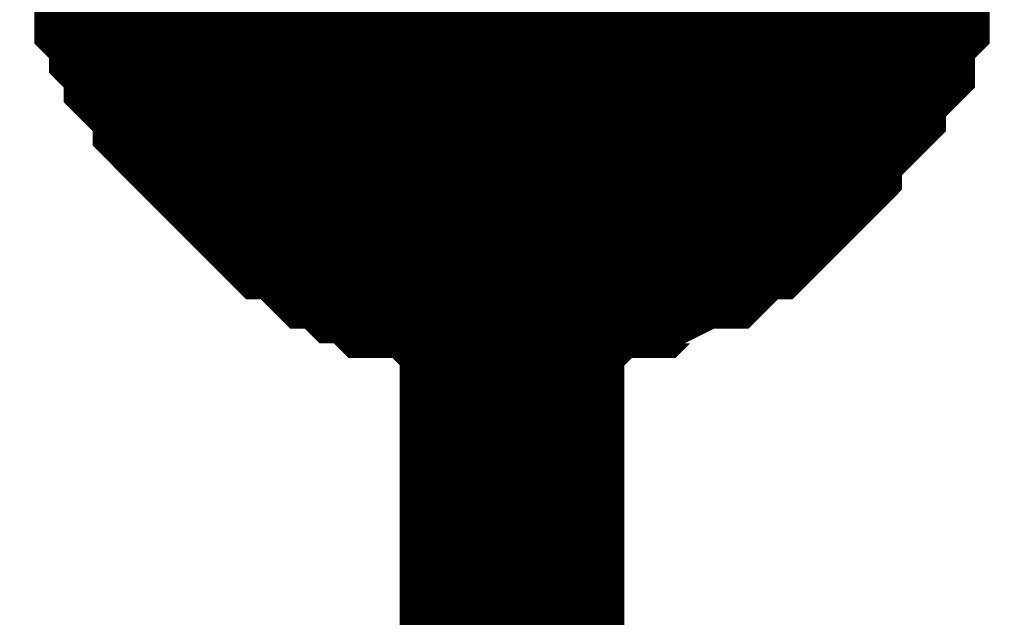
# Model space of a CAD drawing. Header units: inches. Extents: x 0 to 292, y 0 to 193.
# Tile 73 of 112: x 216.236 to 217.549, y 127.561 to 128.358. Entities that reach past the tile are written whole.
import ezdxf

# ---------------------------------------------------------------- set-up
doc = ezdxf.new("R2010")
doc.units = ezdxf.units.IN
doc.layers.add('Sheet', color=255, linetype='Continuous')

msp = doc.modelspace()

# ---------------------------------------------------------------- linework, layer by layer
at = {"layer": 'Sheet'}
msp.add_lwpolyline([(216.662, 128.558, 0.508, 0.508, 1), (217.17, 128.558, 0.508, 0.508, 1)], format="xyseb", close=True, dxfattribs=at)
for points in [[(216.8928, 128.5439, 0.2997, 0.2997, 0), (216.8928, 126.0101, 0.2997, 0.2997, 0)], [(216.8928, 128.0371, 0.2997, 0.2997, 0), (216.8733, 128.0371, 0.2997, 0.2997, 0), (216.8344, 128.0371, 0.2997, 0.2997, 0), (216.8149, 128.0371, 0.2997, 0.2997, 0), (216.7954, 128.0566, 0.2997, 0.2997, 0), (216.7759, 128.0566, 0.2997, 0.2997, 0), (216.737, 128.0566, 0.2997, 0.2997, 0), (216.7175, 128.0761, 0.2997, 0.2997, 0), (216.698, 128.0761, 0.2997, 0.2997, 0), (216.6785, 128.0956, 0.2997, 0.2997, 0), (216.659, 128.0956, 0.2997, 0.2997, 0), (216.6395, 128.1151, 0.2997, 0.2997, 0), (216.6201, 128.1346, 0.2997, 0.2997, 0), (216.6006, 128.1346, 0.2997, 0.2997, 0), (216.5811, 128.1541, 0.2997, 0.2997, 0), (216.5616, 128.1736, 0.2997, 0.2997, 0), (216.5421, 128.1931, 0.2997, 0.2997, 0), (216.5226, 128.2126, 0.2997, 0.2997, 0), (216.5031, 128.232, 0.2997, 0.2997, 0), (216.4837, 128.2515, 0.2997, 0.2997, 0), (216.4837, 128.271, 0.2997, 0.2997, 0), (216.4642, 128.2905, 0.2997, 0.2997, 0), (216.4447, 128.31, 0.2997, 0.2997, 0), (216.4447, 128.3295, 0.2997, 0.2997, 0), (216.4252, 128.349, 0.2997, 0.2997, 0), (216.4252, 128.3685, 0.2997, 0.2997, 0), (216.4057, 128.388, 0.2997, 0.2997, 0), (216.4057, 128.427, 0.2997, 0.2997, 0), (216.4057, 128.4464, 0.2997, 0.2997, 0), (216.3862, 128.4659, 0.2997, 0.2997, 0), (216.3862, 128.4854, 0.2997, 0.2997, 0), (216.3862, 128.5244, 0.2997, 0.2997, 0)], [(216.8928, 128.0371, 0.2997, 0.2997, 0), (216.8733, 128.0371, 0.2997, 0.2997, 0), (216.8344, 128.0371, 0.2997, 0.2997, 0), (216.8149, 128.0371, 0.2997, 0.2997, 0), (216.7954, 128.0566, 0.2997, 0.2997, 0), (216.7759, 128.0566, 0.2997, 0.2997, 0), (216.737, 128.0566, 0.2997, 0.2997, 0), (216.7175, 128.0761, 0.2997, 0.2997, 0), (216.698, 128.0761, 0.2997, 0.2997, 0), (216.6785, 128.0956, 0.2997, 0.2997, 0), (216.659, 128.0956, 0.2997, 0.2997, 0), (216.6395, 128.1151, 0.2997, 0.2997, 0), (216.6201, 128.1346, 0.2997, 0.2997, 0), (216.6006, 128.1346, 0.2997, 0.2997, 0), (216.5811, 128.1541, 0.2997, 0.2997, 0), (216.5616, 128.1736, 0.2997, 0.2997, 0), (216.5421, 128.1931, 0.2997, 0.2997, 0), (216.5226, 128.2126, 0.2997, 0.2997, 0), (216.5031, 128.232, 0.2997, 0.2997, 0), (216.4837, 128.2515, 0.2997, 0.2997, 0), (216.4837, 128.271, 0.2997, 0.2997, 0), (216.4642, 128.2905, 0.2997, 0.2997, 0), (216.4447, 128.31, 0.2997, 0.2997, 0), (216.4447, 128.3295, 0.2997, 0.2997, 0), (216.4252, 128.349, 0.2997, 0.2997, 0), (216.4252, 128.3685, 0.2997, 0.2997, 0), (216.4057, 128.388, 0.2997, 0.2997, 0), (216.4057, 128.427, 0.2997, 0.2997, 0), (216.4057, 128.4464, 0.2997, 0.2997, 0), (216.3862, 128.4659, 0.2997, 0.2997, 0), (216.3862, 128.4854, 0.2997, 0.2997, 0), (216.3862, 128.5244, 0.2997, 0.2997, 0)], [(216.8928, 128.0371, 0.2997, 0.2997, 0), (216.8733, 128.0371, 0.2997, 0.2997, 0), (216.8344, 128.0371, 0.2997, 0.2997, 0), (216.8149, 128.0371, 0.2997, 0.2997, 0), (216.7954, 128.0566, 0.2997, 0.2997, 0), (216.7759, 128.0566, 0.2997, 0.2997, 0), (216.737, 128.0566, 0.2997, 0.2997, 0), (216.7175, 128.0761, 0.2997, 0.2997, 0), (216.698, 128.0761, 0.2997, 0.2997, 0), (216.6785, 128.0956, 0.2997, 0.2997, 0), (216.659, 128.0956, 0.2997, 0.2997, 0), (216.6395, 128.1151, 0.2997, 0.2997, 0), (216.6201, 128.1346, 0.2997, 0.2997, 0), (216.6006, 128.1346, 0.2997, 0.2997, 0), (216.5811, 128.1541, 0.2997, 0.2997, 0), (216.5616, 128.1736, 0.2997, 0.2997, 0), (216.5421, 128.1931, 0.2997, 0.2997, 0), (216.5226, 128.2126, 0.2997, 0.2997, 0), (216.5031, 128.232, 0.2997, 0.2997, 0), (216.4837, 128.2515, 0.2997, 0.2997, 0), (216.4837, 128.271, 0.2997, 0.2997, 0), (216.4642, 128.2905, 0.2997, 0.2997, 0), (216.4447, 128.31, 0.2997, 0.2997, 0), (216.4447, 128.3295, 0.2997, 0.2997, 0), (216.4252, 128.349, 0.2997, 0.2997, 0), (216.4252, 128.3685, 0.2997, 0.2997, 0), (216.4057, 128.388, 0.2997, 0.2997, 0), (216.4057, 128.427, 0.2997, 0.2997, 0), (216.4057, 128.4464, 0.2997, 0.2997, 0), (216.3862, 128.4659, 0.2997, 0.2997, 0), (216.3862, 128.4854, 0.2997, 0.2997, 0), (216.3862, 128.5244, 0.2997, 0.2997, 0)], [(216.8928, 128.0371, 0.2997, 0.2997, 0), (216.8733, 128.0371, 0.2997, 0.2997, 0), (216.8344, 128.0371, 0.2997, 0.2997, 0), (216.8149, 128.0371, 0.2997, 0.2997, 0), (216.7954, 128.0566, 0.2997, 0.2997, 0), (216.7759, 128.0566, 0.2997, 0.2997, 0), (216.737, 128.0566, 0.2997, 0.2997, 0), (216.7175, 128.0761, 0.2997, 0.2997, 0), (216.698, 128.0761, 0.2997, 0.2997, 0), (216.6785, 128.0956, 0.2997, 0.2997, 0), (216.659, 128.0956, 0.2997, 0.2997, 0), (216.6395, 128.1151, 0.2997, 0.2997, 0), (216.6201, 128.1346, 0.2997, 0.2997, 0), (216.6006, 128.1346, 0.2997, 0.2997, 0), (216.5811, 128.1541, 0.2997, 0.2997, 0), (216.5616, 128.1736, 0.2997, 0.2997, 0), (216.5421, 128.1931, 0.2997, 0.2997, 0), (216.5226, 128.2126, 0.2997, 0.2997, 0), (216.5031, 128.232, 0.2997, 0.2997, 0), (216.4837, 128.2515, 0.2997, 0.2997, 0), (216.4837, 128.271, 0.2997, 0.2997, 0), (216.4642, 128.2905, 0.2997, 0.2997, 0), (216.4447, 128.31, 0.2997, 0.2997, 0), (216.4447, 128.3295, 0.2997, 0.2997, 0), (216.4252, 128.349, 0.2997, 0.2997, 0), (216.4252, 128.3685, 0.2997, 0.2997, 0), (216.4057, 128.388, 0.2997, 0.2997, 0), (216.4057, 128.427, 0.2997, 0.2997, 0), (216.4057, 128.4464, 0.2997, 0.2997, 0), (216.3862, 128.4659, 0.2997, 0.2997, 0), (216.3862, 128.4854, 0.2997, 0.2997, 0), (216.3862, 128.5244, 0.2997, 0.2997, 0)], [(216.8928, 128.0371, 0.2997, 0.2997, 0), (216.8733, 128.0371, 0.2997, 0.2997, 0), (216.8344, 128.0371, 0.2997, 0.2997, 0), (216.8149, 128.0371, 0.2997, 0.2997, 0), (216.7954, 128.0566, 0.2997, 0.2997, 0), (216.7759, 128.0566, 0.2997, 0.2997, 0), (216.737, 128.0566, 0.2997, 0.2997, 0), (216.7175, 128.0761, 0.2997, 0.2997, 0), (216.698, 128.0761, 0.2997, 0.2997, 0), (216.6785, 128.0956, 0.2997, 0.2997, 0), (216.659, 128.0956, 0.2997, 0.2997, 0), (216.6395, 128.1151, 0.2997, 0.2997, 0), (216.6201, 128.1346, 0.2997, 0.2997, 0), (216.6006, 128.1346, 0.2997, 0.2997, 0), (216.5811, 128.1541, 0.2997, 0.2997, 0), (216.5616, 128.1736, 0.2997, 0.2997, 0), (216.5421, 128.1931, 0.2997, 0.2997, 0), (216.5226, 128.2126, 0.2997, 0.2997, 0), (216.5031, 128.232, 0.2997, 0.2997, 0), (216.4837, 128.2515, 0.2997, 0.2997, 0), (216.4837, 128.271, 0.2997, 0.2997, 0), (216.4642, 128.2905, 0.2997, 0.2997, 0), (216.4447, 128.31, 0.2997, 0.2997, 0), (216.4447, 128.3295, 0.2997, 0.2997, 0), (216.4252, 128.349, 0.2997, 0.2997, 0), (216.4252, 128.3685, 0.2997, 0.2997, 0), (216.4057, 128.388, 0.2997, 0.2997, 0), (216.4057, 128.427, 0.2997, 0.2997, 0), (216.4057, 128.4464, 0.2997, 0.2997, 0), (216.3862, 128.4659, 0.2997, 0.2997, 0), (216.3862, 128.4854, 0.2997, 0.2997, 0), (216.3862, 128.5244, 0.2997, 0.2997, 0)], [(216.8928, 128.0371, 0.2997, 0.2997, 0), (216.8733, 128.0371, 0.2997, 0.2997, 0), (216.8344, 128.0371, 0.2997, 0.2997, 0), (216.8149, 128.0371, 0.2997, 0.2997, 0), (216.7954, 128.0566, 0.2997, 0.2997, 0), (216.7759, 128.0566, 0.2997, 0.2997, 0), (216.737, 128.0566, 0.2997, 0.2997, 0), (216.7175, 128.0761, 0.2997, 0.2997, 0), (216.698, 128.0761, 0.2997, 0.2997, 0), (216.6785, 128.0956, 0.2997, 0.2997, 0), (216.659, 128.0956, 0.2997, 0.2997, 0), (216.6395, 128.1151, 0.2997, 0.2997, 0), (216.6201, 128.1346, 0.2997, 0.2997, 0), (216.6006, 128.1346, 0.2997, 0.2997, 0), (216.5811, 128.1541, 0.2997, 0.2997, 0), (216.5616, 128.1736, 0.2997, 0.2997, 0), (216.5421, 128.1931, 0.2997, 0.2997, 0), (216.5226, 128.2126, 0.2997, 0.2997, 0), (216.5031, 128.232, 0.2997, 0.2997, 0), (216.4837, 128.2515, 0.2997, 0.2997, 0), (216.4837, 128.271, 0.2997, 0.2997, 0), (216.4642, 128.2905, 0.2997, 0.2997, 0), (216.4447, 128.31, 0.2997, 0.2997, 0), (216.4447, 128.3295, 0.2997, 0.2997, 0), (216.4252, 128.349, 0.2997, 0.2997, 0), (216.4252, 128.3685, 0.2997, 0.2997, 0), (216.4057, 128.388, 0.2997, 0.2997, 0), (216.4057, 128.427, 0.2997, 0.2997, 0), (216.4057, 128.4464, 0.2997, 0.2997, 0), (216.3862, 128.4659, 0.2997, 0.2997, 0), (216.3862, 128.4854, 0.2997, 0.2997, 0), (216.3862, 128.5244, 0.2997, 0.2997, 0)], [(216.8928, 128.0371, 0.2997, 0.2997, 0), (216.8733, 128.0371, 0.2997, 0.2997, 0), (216.8344, 128.0371, 0.2997, 0.2997, 0), (216.8149, 128.0371, 0.2997, 0.2997, 0), (216.7954, 128.0566, 0.2997, 0.2997, 0), (216.7759, 128.0566, 0.2997, 0.2997, 0), (216.737, 128.0566, 0.2997, 0.2997, 0), (216.7175, 128.0761, 0.2997, 0.2997, 0), (216.698, 128.0761, 0.2997, 0.2997, 0), (216.6785, 128.0956, 0.2997, 0.2997, 0), (216.659, 128.0956, 0.2997, 0.2997, 0), (216.6395, 128.1151, 0.2997, 0.2997, 0), (216.6201, 128.1346, 0.2997, 0.2997, 0), (216.6006, 128.1346, 0.2997, 0.2997, 0), (216.5811, 128.1541, 0.2997, 0.2997, 0), (216.5616, 128.1736, 0.2997, 0.2997, 0), (216.5421, 128.1931, 0.2997, 0.2997, 0), (216.5226, 128.2126, 0.2997, 0.2997, 0), (216.5031, 128.232, 0.2997, 0.2997, 0), (216.4837, 128.2515, 0.2997, 0.2997, 0), (216.4837, 128.271, 0.2997, 0.2997, 0), (216.4642, 128.2905, 0.2997, 0.2997, 0), (216.4447, 128.31, 0.2997, 0.2997, 0), (216.4447, 128.3295, 0.2997, 0.2997, 0), (216.4252, 128.349, 0.2997, 0.2997, 0), (216.4252, 128.3685, 0.2997, 0.2997, 0), (216.4057, 128.388, 0.2997, 0.2997, 0), (216.4057, 128.427, 0.2997, 0.2997, 0), (216.4057, 128.4464, 0.2997, 0.2997, 0), (216.3862, 128.4659, 0.2997, 0.2997, 0), (216.3862, 128.4854, 0.2997, 0.2997, 0), (216.3862, 128.5244, 0.2997, 0.2997, 0)], [(217.3994, 128.5244, 0.2997, 0.2997, 0), (217.3994, 128.4854, 0.2997, 0.2997, 0), (217.3994, 128.4659, 0.2997, 0.2997, 0), (217.3799, 128.4464, 0.2997, 0.2997, 0), (217.3799, 128.427, 0.2997, 0.2997, 0), (217.3799, 128.388, 0.2997, 0.2997, 0), (217.3604, 128.3685, 0.2997, 0.2997, 0), (217.3604, 128.349, 0.2997, 0.2997, 0), (217.3604, 128.3295, 0.2997, 0.2997, 0), (217.3409, 128.31, 0.2997, 0.2997, 0), (217.3215, 128.2905, 0.2997, 0.2997, 0), (217.3215, 128.271, 0.2997, 0.2997, 0), (217.302, 128.2515, 0.2997, 0.2997, 0), (217.2825, 128.232, 0.2997, 0.2997, 0), (217.263, 128.2126, 0.2997, 0.2997, 0), (217.263, 128.1931, 0.2997, 0.2997, 0), (217.2435, 128.1736, 0.2997, 0.2997, 0), (217.224, 128.1541, 0.2997, 0.2997, 0), (217.2046, 128.1346, 0.2997, 0.2997, 0), (217.1851, 128.1346, 0.2997, 0.2997, 0), (217.1656, 128.1151, 0.2997, 0.2997, 0), (217.1461, 128.0956, 0.2997, 0.2997, 0), (217.1266, 128.0956, 0.2997, 0.2997, 0), (217.0877, 128.0761, 0.2997, 0.2997, 0), (217.0682, 128.0761, 0.2997, 0.2997, 0), (217.0487, 128.0566, 0.2997, 0.2997, 0), (217.0292, 128.0566, 0.2997, 0.2997, 0), (216.9902, 128.0566, 0.2997, 0.2997, 0), (216.9708, 128.0371, 0.2997, 0.2997, 0), (216.9513, 128.0371, 0.2997, 0.2997, 0), (216.9123, 128.0371, 0.2997, 0.2997, 0), (216.8928, 128.0371, 0.2997, 0.2997, 0)], [(217.3994, 128.5244, 0.2997, 0.2997, 0), (217.3994, 128.4854, 0.2997, 0.2997, 0), (217.3994, 128.4659, 0.2997, 0.2997, 0), (217.3799, 128.4464, 0.2997, 0.2997, 0), (217.3799, 128.427, 0.2997, 0.2997, 0), (217.3799, 128.388, 0.2997, 0.2997, 0), (217.3604, 128.3685, 0.2997, 0.2997, 0), (217.3604, 128.349, 0.2997, 0.2997, 0), (217.3604, 128.3295, 0.2997, 0.2997, 0), (217.3409, 128.31, 0.2997, 0.2997, 0), (217.3215, 128.2905, 0.2997, 0.2997, 0), (217.3215, 128.271, 0.2997, 0.2997, 0), (217.302, 128.2515, 0.2997, 0.2997, 0), (217.2825, 128.232, 0.2997, 0.2997, 0), (217.263, 128.2126, 0.2997, 0.2997, 0), (217.263, 128.1931, 0.2997, 0.2997, 0), (217.2435, 128.1736, 0.2997, 0.2997, 0), (217.224, 128.1541, 0.2997, 0.2997, 0), (217.2046, 128.1346, 0.2997, 0.2997, 0), (217.1851, 128.1346, 0.2997, 0.2997, 0), (217.1656, 128.1151, 0.2997, 0.2997, 0), (217.1461, 128.0956, 0.2997, 0.2997, 0), (217.1266, 128.0956, 0.2997, 0.2997, 0), (217.0877, 128.0761, 0.2997, 0.2997, 0), (217.0682, 128.0761, 0.2997, 0.2997, 0), (217.0487, 128.0566, 0.2997, 0.2997, 0), (217.0292, 128.0566, 0.2997, 0.2997, 0), (216.9902, 128.0566, 0.2997, 0.2997, 0), (216.9708, 128.0371, 0.2997, 0.2997, 0), (216.9513, 128.0371, 0.2997, 0.2997, 0), (216.9123, 128.0371, 0.2997, 0.2997, 0), (216.8928, 128.0371, 0.2997, 0.2997, 0)], [(217.3994, 128.5244, 0.2997, 0.2997, 0), (217.3994, 128.4854, 0.2997, 0.2997, 0), (217.3994, 128.4659, 0.2997, 0.2997, 0), (217.3799, 128.4464, 0.2997, 0.2997, 0), (217.3799, 128.427, 0.2997, 0.2997, 0), (217.3799, 128.388, 0.2997, 0.2997, 0), (217.3604, 128.3685, 0.2997, 0.2997, 0), (217.3604, 128.349, 0.2997, 0.2997, 0), (217.3604, 128.3295, 0.2997, 0.2997, 0), (217.3409, 128.31, 0.2997, 0.2997, 0), (217.3215, 128.2905, 0.2997, 0.2997, 0), (217.3215, 128.271, 0.2997, 0.2997, 0), (217.302, 128.2515, 0.2997, 0.2997, 0), (217.2825, 128.232, 0.2997, 0.2997, 0), (217.263, 128.2126, 0.2997, 0.2997, 0), (217.263, 128.1931, 0.2997, 0.2997, 0), (217.2435, 128.1736, 0.2997, 0.2997, 0), (217.224, 128.1541, 0.2997, 0.2997, 0), (217.2046, 128.1346, 0.2997, 0.2997, 0), (217.1851, 128.1346, 0.2997, 0.2997, 0), (217.1656, 128.1151, 0.2997, 0.2997, 0), (217.1461, 128.0956, 0.2997, 0.2997, 0), (217.1266, 128.0956, 0.2997, 0.2997, 0), (217.0877, 128.0761, 0.2997, 0.2997, 0), (217.0682, 128.0761, 0.2997, 0.2997, 0), (217.0487, 128.0566, 0.2997, 0.2997, 0), (217.0292, 128.0566, 0.2997, 0.2997, 0), (216.9902, 128.0566, 0.2997, 0.2997, 0), (216.9708, 128.0371, 0.2997, 0.2997, 0), (216.9513, 128.0371, 0.2997, 0.2997, 0), (216.9123, 128.0371, 0.2997, 0.2997, 0), (216.8928, 128.0371, 0.2997, 0.2997, 0)], [(217.3994, 128.5244, 0.2997, 0.2997, 0), (217.3994, 128.4854, 0.2997, 0.2997, 0), (217.3994, 128.4659, 0.2997, 0.2997, 0), (217.3799, 128.4464, 0.2997, 0.2997, 0), (217.3799, 128.427, 0.2997, 0.2997, 0), (217.3799, 128.388, 0.2997, 0.2997, 0), (217.3604, 128.3685, 0.2997, 0.2997, 0), (217.3604, 128.349, 0.2997, 0.2997, 0), (217.3604, 128.3295, 0.2997, 0.2997, 0), (217.3409, 128.31, 0.2997, 0.2997, 0), (217.3215, 128.2905, 0.2997, 0.2997, 0), (217.3215, 128.271, 0.2997, 0.2997, 0), (217.302, 128.2515, 0.2997, 0.2997, 0), (217.2825, 128.232, 0.2997, 0.2997, 0), (217.263, 128.2126, 0.2997, 0.2997, 0), (217.263, 128.1931, 0.2997, 0.2997, 0), (217.2435, 128.1736, 0.2997, 0.2997, 0), (217.224, 128.1541, 0.2997, 0.2997, 0), (217.2046, 128.1346, 0.2997, 0.2997, 0), (217.1851, 128.1346, 0.2997, 0.2997, 0), (217.1656, 128.1151, 0.2997, 0.2997, 0), (217.1461, 128.0956, 0.2997, 0.2997, 0), (217.1266, 128.0956, 0.2997, 0.2997, 0), (217.0877, 128.0761, 0.2997, 0.2997, 0), (217.0682, 128.0761, 0.2997, 0.2997, 0), (217.0487, 128.0566, 0.2997, 0.2997, 0), (217.0292, 128.0566, 0.2997, 0.2997, 0), (216.9902, 128.0566, 0.2997, 0.2997, 0), (216.9708, 128.0371, 0.2997, 0.2997, 0), (216.9513, 128.0371, 0.2997, 0.2997, 0), (216.9123, 128.0371, 0.2997, 0.2997, 0), (216.8928, 128.0371, 0.2997, 0.2997, 0)], [(217.3994, 128.5244, 0.2997, 0.2997, 0), (217.3994, 128.4854, 0.2997, 0.2997, 0), (217.3994, 128.4659, 0.2997, 0.2997, 0), (217.3799, 128.4464, 0.2997, 0.2997, 0), (217.3799, 128.427, 0.2997, 0.2997, 0), (217.3799, 128.388, 0.2997, 0.2997, 0), (217.3604, 128.3685, 0.2997, 0.2997, 0), (217.3604, 128.349, 0.2997, 0.2997, 0), (217.3604, 128.3295, 0.2997, 0.2997, 0), (217.3409, 128.31, 0.2997, 0.2997, 0), (217.3215, 128.2905, 0.2997, 0.2997, 0), (217.3215, 128.271, 0.2997, 0.2997, 0), (217.302, 128.2515, 0.2997, 0.2997, 0), (217.2825, 128.232, 0.2997, 0.2997, 0), (217.263, 128.2126, 0.2997, 0.2997, 0), (217.263, 128.1931, 0.2997, 0.2997, 0), (217.2435, 128.1736, 0.2997, 0.2997, 0), (217.224, 128.1541, 0.2997, 0.2997, 0), (217.2046, 128.1346, 0.2997, 0.2997, 0), (217.1851, 128.1346, 0.2997, 0.2997, 0), (217.1656, 128.1151, 0.2997, 0.2997, 0), (217.1461, 128.0956, 0.2997, 0.2997, 0), (217.1266, 128.0956, 0.2997, 0.2997, 0), (217.0877, 128.0761, 0.2997, 0.2997, 0), (217.0682, 128.0761, 0.2997, 0.2997, 0), (217.0487, 128.0566, 0.2997, 0.2997, 0), (217.0292, 128.0566, 0.2997, 0.2997, 0), (216.9902, 128.0566, 0.2997, 0.2997, 0), (216.9708, 128.0371, 0.2997, 0.2997, 0), (216.9513, 128.0371, 0.2997, 0.2997, 0), (216.9123, 128.0371, 0.2997, 0.2997, 0), (216.8928, 128.0371, 0.2997, 0.2997, 0)], [(217.3994, 128.5244, 0.2997, 0.2997, 0), (217.3994, 128.4854, 0.2997, 0.2997, 0), (217.3994, 128.4659, 0.2997, 0.2997, 0), (217.3799, 128.4464, 0.2997, 0.2997, 0), (217.3799, 128.427, 0.2997, 0.2997, 0), (217.3799, 128.388, 0.2997, 0.2997, 0), (217.3604, 128.3685, 0.2997, 0.2997, 0), (217.3604, 128.349, 0.2997, 0.2997, 0), (217.3604, 128.3295, 0.2997, 0.2997, 0), (217.3409, 128.31, 0.2997, 0.2997, 0), (217.3215, 128.2905, 0.2997, 0.2997, 0), (217.3215, 128.271, 0.2997, 0.2997, 0), (217.302, 128.2515, 0.2997, 0.2997, 0), (217.2825, 128.232, 0.2997, 0.2997, 0), (217.263, 128.2126, 0.2997, 0.2997, 0), (217.263, 128.1931, 0.2997, 0.2997, 0), (217.2435, 128.1736, 0.2997, 0.2997, 0), (217.224, 128.1541, 0.2997, 0.2997, 0), (217.2046, 128.1346, 0.2997, 0.2997, 0), (217.1851, 128.1346, 0.2997, 0.2997, 0), (217.1656, 128.1151, 0.2997, 0.2997, 0), (217.1461, 128.0956, 0.2997, 0.2997, 0), (217.1266, 128.0956, 0.2997, 0.2997, 0), (217.0877, 128.0761, 0.2997, 0.2997, 0), (217.0682, 128.0761, 0.2997, 0.2997, 0), (217.0487, 128.0566, 0.2997, 0.2997, 0), (217.0292, 128.0566, 0.2997, 0.2997, 0), (216.9902, 128.0566, 0.2997, 0.2997, 0), (216.9708, 128.0371, 0.2997, 0.2997, 0), (216.9513, 128.0371, 0.2997, 0.2997, 0), (216.9123, 128.0371, 0.2997, 0.2997, 0), (216.8928, 128.0371, 0.2997, 0.2997, 0)], [(217.3994, 128.5244, 0.2997, 0.2997, 0), (217.3994, 128.4854, 0.2997, 0.2997, 0), (217.3994, 128.4659, 0.2997, 0.2997, 0), (217.3799, 128.4464, 0.2997, 0.2997, 0), (217.3799, 128.427, 0.2997, 0.2997, 0), (217.3799, 128.388, 0.2997, 0.2997, 0), (217.3604, 128.3685, 0.2997, 0.2997, 0), (217.3604, 128.349, 0.2997, 0.2997, 0), (217.3604, 128.3295, 0.2997, 0.2997, 0), (217.3409, 128.31, 0.2997, 0.2997, 0), (217.3215, 128.2905, 0.2997, 0.2997, 0), (217.3215, 128.271, 0.2997, 0.2997, 0), (217.302, 128.2515, 0.2997, 0.2997, 0), (217.2825, 128.232, 0.2997, 0.2997, 0), (217.263, 128.2126, 0.2997, 0.2997, 0), (217.263, 128.1931, 0.2997, 0.2997, 0), (217.2435, 128.1736, 0.2997, 0.2997, 0), (217.224, 128.1541, 0.2997, 0.2997, 0), (217.2046, 128.1346, 0.2997, 0.2997, 0), (217.1851, 128.1346, 0.2997, 0.2997, 0), (217.1656, 128.1151, 0.2997, 0.2997, 0), (217.1461, 128.0956, 0.2997, 0.2997, 0), (217.1266, 128.0956, 0.2997, 0.2997, 0), (217.0877, 128.0761, 0.2997, 0.2997, 0), (217.0682, 128.0761, 0.2997, 0.2997, 0), (217.0487, 128.0566, 0.2997, 0.2997, 0), (217.0292, 128.0566, 0.2997, 0.2997, 0), (216.9902, 128.0566, 0.2997, 0.2997, 0), (216.9708, 128.0371, 0.2997, 0.2997, 0), (216.9513, 128.0371, 0.2997, 0.2997, 0), (216.9123, 128.0371, 0.2997, 0.2997, 0), (216.8928, 128.0371, 0.2997, 0.2997, 0)], [(216.8928, 128.0371, 0.0991, 0.0991, 0), (216.8733, 128.0371, 0.0991, 0.0991, 0), (216.8344, 128.0371, 0.0991, 0.0991, 0), (216.8149, 128.0371, 0.0991, 0.0991, 0), (216.7954, 128.0566, 0.0991, 0.0991, 0), (216.7759, 128.0566, 0.0991, 0.0991, 0), (216.737, 128.0566, 0.0991, 0.0991, 0), (216.7175, 128.0761, 0.0991, 0.0991, 0), (216.698, 128.0761, 0.0991, 0.0991, 0), (216.6785, 128.0956, 0.0991, 0.0991, 0), (216.659, 128.0956, 0.0991, 0.0991, 0), (216.6395, 128.1151, 0.0991, 0.0991, 0), (216.6201, 128.1346, 0.0991, 0.0991, 0), (216.6006, 128.1346, 0.0991, 0.0991, 0), (216.5811, 128.1541, 0.0991, 0.0991, 0), (216.5616, 128.1736, 0.0991, 0.0991, 0), (216.5421, 128.1931, 0.0991, 0.0991, 0), (216.5226, 128.2126, 0.0991, 0.0991, 0), (216.5031, 128.232, 0.0991, 0.0991, 0), (216.4837, 128.2515, 0.0991, 0.0991, 0), (216.4837, 128.271, 0.0991, 0.0991, 0), (216.4642, 128.2905, 0.0991, 0.0991, 0), (216.4447, 128.31, 0.0991, 0.0991, 0), (216.4447, 128.3295, 0.0991, 0.0991, 0), (216.4252, 128.349, 0.0991, 0.0991, 0), (216.4252, 128.3685, 0.0991, 0.0991, 0), (216.4057, 128.388, 0.0991, 0.0991, 0), (216.4057, 128.427, 0.0991, 0.0991, 0)], [(216.8928, 128.0371, 0.0991, 0.0991, 0), (216.8733, 128.0371, 0.0991, 0.0991, 0), (216.8344, 128.0371, 0.0991, 0.0991, 0), (216.8149, 128.0371, 0.0991, 0.0991, 0), (216.7954, 128.0566, 0.0991, 0.0991, 0), (216.7759, 128.0566, 0.0991, 0.0991, 0), (216.737, 128.0566, 0.0991, 0.0991, 0), (216.7175, 128.0761, 0.0991, 0.0991, 0), (216.698, 128.0761, 0.0991, 0.0991, 0), (216.6785, 128.0956, 0.0991, 0.0991, 0), (216.659, 128.0956, 0.0991, 0.0991, 0), (216.6395, 128.1151, 0.0991, 0.0991, 0), (216.6201, 128.1346, 0.0991, 0.0991, 0), (216.6006, 128.1346, 0.0991, 0.0991, 0), (216.5811, 128.1541, 0.0991, 0.0991, 0), (216.5616, 128.1736, 0.0991, 0.0991, 0), (216.5421, 128.1931, 0.0991, 0.0991, 0), (216.5226, 128.2126, 0.0991, 0.0991, 0), (216.5031, 128.232, 0.0991, 0.0991, 0), (216.4837, 128.2515, 0.0991, 0.0991, 0), (216.4837, 128.271, 0.0991, 0.0991, 0), (216.4642, 128.2905, 0.0991, 0.0991, 0), (216.4447, 128.31, 0.0991, 0.0991, 0), (216.4447, 128.3295, 0.0991, 0.0991, 0), (216.4252, 128.349, 0.0991, 0.0991, 0), (216.4252, 128.3685, 0.0991, 0.0991, 0), (216.4057, 128.388, 0.0991, 0.0991, 0), (216.4057, 128.427, 0.0991, 0.0991, 0)], [(216.8928, 128.0371, 0.0991, 0.0991, 0), (216.8733, 128.0371, 0.0991, 0.0991, 0), (216.8344, 128.0371, 0.0991, 0.0991, 0), (216.8149, 128.0371, 0.0991, 0.0991, 0), (216.7954, 128.0566, 0.0991, 0.0991, 0), (216.7759, 128.0566, 0.0991, 0.0991, 0), (216.737, 128.0566, 0.0991, 0.0991, 0), (216.7175, 128.0761, 0.0991, 0.0991, 0), (216.698, 128.0761, 0.0991, 0.0991, 0), (216.6785, 128.0956, 0.0991, 0.0991, 0), (216.659, 128.0956, 0.0991, 0.0991, 0), (216.6395, 128.1151, 0.0991, 0.0991, 0), (216.6201, 128.1346, 0.0991, 0.0991, 0), (216.6006, 128.1346, 0.0991, 0.0991, 0), (216.5811, 128.1541, 0.0991, 0.0991, 0), (216.5616, 128.1736, 0.0991, 0.0991, 0), (216.5421, 128.1931, 0.0991, 0.0991, 0), (216.5226, 128.2126, 0.0991, 0.0991, 0), (216.5031, 128.232, 0.0991, 0.0991, 0), (216.4837, 128.2515, 0.0991, 0.0991, 0), (216.4837, 128.271, 0.0991, 0.0991, 0), (216.4642, 128.2905, 0.0991, 0.0991, 0), (216.4447, 128.31, 0.0991, 0.0991, 0), (216.4447, 128.3295, 0.0991, 0.0991, 0), (216.4252, 128.349, 0.0991, 0.0991, 0), (216.4252, 128.3685, 0.0991, 0.0991, 0), (216.4057, 128.388, 0.0991, 0.0991, 0), (216.4057, 128.427, 0.0991, 0.0991, 0)], [(216.8928, 128.0371, 0.0991, 0.0991, 0), (216.8733, 128.0371, 0.0991, 0.0991, 0), (216.8344, 128.0371, 0.0991, 0.0991, 0), (216.8149, 128.0371, 0.0991, 0.0991, 0), (216.7954, 128.0566, 0.0991, 0.0991, 0), (216.7759, 128.0566, 0.0991, 0.0991, 0), (216.737, 128.0566, 0.0991, 0.0991, 0), (216.7175, 128.0761, 0.0991, 0.0991, 0), (216.698, 128.0761, 0.0991, 0.0991, 0), (216.6785, 128.0956, 0.0991, 0.0991, 0), (216.659, 128.0956, 0.0991, 0.0991, 0), (216.6395, 128.1151, 0.0991, 0.0991, 0), (216.6201, 128.1346, 0.0991, 0.0991, 0), (216.6006, 128.1346, 0.0991, 0.0991, 0), (216.5811, 128.1541, 0.0991, 0.0991, 0), (216.5616, 128.1736, 0.0991, 0.0991, 0), (216.5421, 128.1931, 0.0991, 0.0991, 0), (216.5226, 128.2126, 0.0991, 0.0991, 0), (216.5031, 128.232, 0.0991, 0.0991, 0), (216.4837, 128.2515, 0.0991, 0.0991, 0), (216.4837, 128.271, 0.0991, 0.0991, 0), (216.4642, 128.2905, 0.0991, 0.0991, 0), (216.4447, 128.31, 0.0991, 0.0991, 0), (216.4447, 128.3295, 0.0991, 0.0991, 0), (216.4252, 128.349, 0.0991, 0.0991, 0), (216.4252, 128.3685, 0.0991, 0.0991, 0), (216.4057, 128.388, 0.0991, 0.0991, 0), (216.4057, 128.427, 0.0991, 0.0991, 0)], [(216.8928, 128.0371, 0.0991, 0.0991, 0), (216.8733, 128.0371, 0.0991, 0.0991, 0), (216.8344, 128.0371, 0.0991, 0.0991, 0), (216.8149, 128.0371, 0.0991, 0.0991, 0), (216.7954, 128.0566, 0.0991, 0.0991, 0), (216.7759, 128.0566, 0.0991, 0.0991, 0), (216.737, 128.0566, 0.0991, 0.0991, 0), (216.7175, 128.0761, 0.0991, 0.0991, 0), (216.698, 128.0761, 0.0991, 0.0991, 0), (216.6785, 128.0956, 0.0991, 0.0991, 0), (216.659, 128.0956, 0.0991, 0.0991, 0), (216.6395, 128.1151, 0.0991, 0.0991, 0), (216.6201, 128.1346, 0.0991, 0.0991, 0), (216.6006, 128.1346, 0.0991, 0.0991, 0), (216.5811, 128.1541, 0.0991, 0.0991, 0), (216.5616, 128.1736, 0.0991, 0.0991, 0), (216.5421, 128.1931, 0.0991, 0.0991, 0), (216.5226, 128.2126, 0.0991, 0.0991, 0), (216.5031, 128.232, 0.0991, 0.0991, 0), (216.4837, 128.2515, 0.0991, 0.0991, 0), (216.4837, 128.271, 0.0991, 0.0991, 0), (216.4642, 128.2905, 0.0991, 0.0991, 0), (216.4447, 128.31, 0.0991, 0.0991, 0), (216.4447, 128.3295, 0.0991, 0.0991, 0), (216.4252, 128.349, 0.0991, 0.0991, 0), (216.4252, 128.3685, 0.0991, 0.0991, 0), (216.4057, 128.388, 0.0991, 0.0991, 0), (216.4057, 128.427, 0.0991, 0.0991, 0)], [(216.8928, 128.0371, 0.0991, 0.0991, 0), (216.8733, 128.0371, 0.0991, 0.0991, 0), (216.8344, 128.0371, 0.0991, 0.0991, 0), (216.8149, 128.0371, 0.0991, 0.0991, 0), (216.7954, 128.0566, 0.0991, 0.0991, 0), (216.7759, 128.0566, 0.0991, 0.0991, 0), (216.737, 128.0566, 0.0991, 0.0991, 0), (216.7175, 128.0761, 0.0991, 0.0991, 0), (216.698, 128.0761, 0.0991, 0.0991, 0), (216.6785, 128.0956, 0.0991, 0.0991, 0), (216.659, 128.0956, 0.0991, 0.0991, 0), (216.6395, 128.1151, 0.0991, 0.0991, 0), (216.6201, 128.1346, 0.0991, 0.0991, 0), (216.6006, 128.1346, 0.0991, 0.0991, 0), (216.5811, 128.1541, 0.0991, 0.0991, 0), (216.5616, 128.1736, 0.0991, 0.0991, 0), (216.5421, 128.1931, 0.0991, 0.0991, 0), (216.5226, 128.2126, 0.0991, 0.0991, 0), (216.5031, 128.232, 0.0991, 0.0991, 0), (216.4837, 128.2515, 0.0991, 0.0991, 0), (216.4837, 128.271, 0.0991, 0.0991, 0), (216.4642, 128.2905, 0.0991, 0.0991, 0), (216.4447, 128.31, 0.0991, 0.0991, 0), (216.4447, 128.3295, 0.0991, 0.0991, 0), (216.4252, 128.349, 0.0991, 0.0991, 0), (216.4252, 128.3685, 0.0991, 0.0991, 0), (216.4057, 128.388, 0.0991, 0.0991, 0), (216.4057, 128.427, 0.0991, 0.0991, 0)], [(216.8928, 128.0371, 0.0991, 0.0991, 0), (216.8733, 128.0371, 0.0991, 0.0991, 0), (216.8344, 128.0371, 0.0991, 0.0991, 0), (216.8149, 128.0371, 0.0991, 0.0991, 0), (216.7954, 128.0566, 0.0991, 0.0991, 0), (216.7759, 128.0566, 0.0991, 0.0991, 0), (216.737, 128.0566, 0.0991, 0.0991, 0), (216.7175, 128.0761, 0.0991, 0.0991, 0), (216.698, 128.0761, 0.0991, 0.0991, 0), (216.6785, 128.0956, 0.0991, 0.0991, 0), (216.659, 128.0956, 0.0991, 0.0991, 0), (216.6395, 128.1151, 0.0991, 0.0991, 0), (216.6201, 128.1346, 0.0991, 0.0991, 0), (216.6006, 128.1346, 0.0991, 0.0991, 0), (216.5811, 128.1541, 0.0991, 0.0991, 0), (216.5616, 128.1736, 0.0991, 0.0991, 0), (216.5421, 128.1931, 0.0991, 0.0991, 0), (216.5226, 128.2126, 0.0991, 0.0991, 0), (216.5031, 128.232, 0.0991, 0.0991, 0), (216.4837, 128.2515, 0.0991, 0.0991, 0), (216.4837, 128.271, 0.0991, 0.0991, 0), (216.4642, 128.2905, 0.0991, 0.0991, 0), (216.4447, 128.31, 0.0991, 0.0991, 0), (216.4447, 128.3295, 0.0991, 0.0991, 0), (216.4252, 128.349, 0.0991, 0.0991, 0), (216.4252, 128.3685, 0.0991, 0.0991, 0), (216.4057, 128.388, 0.0991, 0.0991, 0), (216.4057, 128.427, 0.0991, 0.0991, 0)], [(217.3799, 128.427, 0.0991, 0.0991, 0), (217.3799, 128.388, 0.0991, 0.0991, 0), (217.3604, 128.3685, 0.0991, 0.0991, 0), (217.3604, 128.349, 0.0991, 0.0991, 0), (217.3604, 128.3295, 0.0991, 0.0991, 0), (217.3409, 128.31, 0.0991, 0.0991, 0), (217.3215, 128.2905, 0.0991, 0.0991, 0), (217.3215, 128.271, 0.0991, 0.0991, 0), (217.302, 128.2515, 0.0991, 0.0991, 0), (217.2825, 128.232, 0.0991, 0.0991, 0), (217.263, 128.2126, 0.0991, 0.0991, 0), (217.263, 128.1931, 0.0991, 0.0991, 0), (217.2435, 128.1736, 0.0991, 0.0991, 0), (217.224, 128.1541, 0.0991, 0.0991, 0), (217.2046, 128.1346, 0.0991, 0.0991, 0), (217.1851, 128.1346, 0.0991, 0.0991, 0), (217.1656, 128.1151, 0.0991, 0.0991, 0), (217.1461, 128.0956, 0.0991, 0.0991, 0), (217.1266, 128.0956, 0.0991, 0.0991, 0), (217.0877, 128.0761, 0.0991, 0.0991, 0), (217.0682, 128.0761, 0.0991, 0.0991, 0), (217.0487, 128.0566, 0.0991, 0.0991, 0), (217.0292, 128.0566, 0.0991, 0.0991, 0), (216.9902, 128.0566, 0.0991, 0.0991, 0), (216.9708, 128.0371, 0.0991, 0.0991, 0), (216.9513, 128.0371, 0.0991, 0.0991, 0), (216.9123, 128.0371, 0.0991, 0.0991, 0), (216.8928, 128.0371, 0.0991, 0.0991, 0)], [(217.3799, 128.427, 0.0991, 0.0991, 0), (217.3799, 128.388, 0.0991, 0.0991, 0), (217.3604, 128.3685, 0.0991, 0.0991, 0), (217.3604, 128.349, 0.0991, 0.0991, 0), (217.3604, 128.3295, 0.0991, 0.0991, 0), (217.3409, 128.31, 0.0991, 0.0991, 0), (217.3215, 128.2905, 0.0991, 0.0991, 0), (217.3215, 128.271, 0.0991, 0.0991, 0), (217.302, 128.2515, 0.0991, 0.0991, 0), (217.2825, 128.232, 0.0991, 0.0991, 0), (217.263, 128.2126, 0.0991, 0.0991, 0), (217.263, 128.1931, 0.0991, 0.0991, 0), (217.2435, 128.1736, 0.0991, 0.0991, 0), (217.224, 128.1541, 0.0991, 0.0991, 0), (217.2046, 128.1346, 0.0991, 0.0991, 0), (217.1851, 128.1346, 0.0991, 0.0991, 0), (217.1656, 128.1151, 0.0991, 0.0991, 0), (217.1461, 128.0956, 0.0991, 0.0991, 0), (217.1266, 128.0956, 0.0991, 0.0991, 0), (217.0877, 128.0761, 0.0991, 0.0991, 0), (217.0682, 128.0761, 0.0991, 0.0991, 0), (217.0487, 128.0566, 0.0991, 0.0991, 0), (217.0292, 128.0566, 0.0991, 0.0991, 0), (216.9902, 128.0566, 0.0991, 0.0991, 0), (216.9708, 128.0371, 0.0991, 0.0991, 0), (216.9513, 128.0371, 0.0991, 0.0991, 0), (216.9123, 128.0371, 0.0991, 0.0991, 0), (216.8928, 128.0371, 0.0991, 0.0991, 0)], [(217.3799, 128.427, 0.0991, 0.0991, 0), (217.3799, 128.388, 0.0991, 0.0991, 0), (217.3604, 128.3685, 0.0991, 0.0991, 0), (217.3604, 128.349, 0.0991, 0.0991, 0), (217.3604, 128.3295, 0.0991, 0.0991, 0), (217.3409, 128.31, 0.0991, 0.0991, 0), (217.3215, 128.2905, 0.0991, 0.0991, 0), (217.3215, 128.271, 0.0991, 0.0991, 0), (217.302, 128.2515, 0.0991, 0.0991, 0), (217.2825, 128.232, 0.0991, 0.0991, 0), (217.263, 128.2126, 0.0991, 0.0991, 0), (217.263, 128.1931, 0.0991, 0.0991, 0), (217.2435, 128.1736, 0.0991, 0.0991, 0), (217.224, 128.1541, 0.0991, 0.0991, 0), (217.2046, 128.1346, 0.0991, 0.0991, 0), (217.1851, 128.1346, 0.0991, 0.0991, 0), (217.1656, 128.1151, 0.0991, 0.0991, 0), (217.1461, 128.0956, 0.0991, 0.0991, 0), (217.1266, 128.0956, 0.0991, 0.0991, 0), (217.0877, 128.0761, 0.0991, 0.0991, 0), (217.0682, 128.0761, 0.0991, 0.0991, 0), (217.0487, 128.0566, 0.0991, 0.0991, 0), (217.0292, 128.0566, 0.0991, 0.0991, 0), (216.9902, 128.0566, 0.0991, 0.0991, 0), (216.9708, 128.0371, 0.0991, 0.0991, 0), (216.9513, 128.0371, 0.0991, 0.0991, 0), (216.9123, 128.0371, 0.0991, 0.0991, 0), (216.8928, 128.0371, 0.0991, 0.0991, 0)], [(217.3799, 128.427, 0.0991, 0.0991, 0), (217.3799, 128.388, 0.0991, 0.0991, 0), (217.3604, 128.3685, 0.0991, 0.0991, 0), (217.3604, 128.349, 0.0991, 0.0991, 0), (217.3604, 128.3295, 0.0991, 0.0991, 0), (217.3409, 128.31, 0.0991, 0.0991, 0), (217.3215, 128.2905, 0.0991, 0.0991, 0), (217.3215, 128.271, 0.0991, 0.0991, 0), (217.302, 128.2515, 0.0991, 0.0991, 0), (217.2825, 128.232, 0.0991, 0.0991, 0), (217.263, 128.2126, 0.0991, 0.0991, 0), (217.263, 128.1931, 0.0991, 0.0991, 0), (217.2435, 128.1736, 0.0991, 0.0991, 0), (217.224, 128.1541, 0.0991, 0.0991, 0), (217.2046, 128.1346, 0.0991, 0.0991, 0), (217.1851, 128.1346, 0.0991, 0.0991, 0), (217.1656, 128.1151, 0.0991, 0.0991, 0), (217.1461, 128.0956, 0.0991, 0.0991, 0), (217.1266, 128.0956, 0.0991, 0.0991, 0), (217.0877, 128.0761, 0.0991, 0.0991, 0), (217.0682, 128.0761, 0.0991, 0.0991, 0), (217.0487, 128.0566, 0.0991, 0.0991, 0), (217.0292, 128.0566, 0.0991, 0.0991, 0), (216.9902, 128.0566, 0.0991, 0.0991, 0), (216.9708, 128.0371, 0.0991, 0.0991, 0), (216.9513, 128.0371, 0.0991, 0.0991, 0), (216.9123, 128.0371, 0.0991, 0.0991, 0), (216.8928, 128.0371, 0.0991, 0.0991, 0)], [(217.3799, 128.427, 0.0991, 0.0991, 0), (217.3799, 128.388, 0.0991, 0.0991, 0), (217.3604, 128.3685, 0.0991, 0.0991, 0), (217.3604, 128.349, 0.0991, 0.0991, 0), (217.3604, 128.3295, 0.0991, 0.0991, 0), (217.3409, 128.31, 0.0991, 0.0991, 0), (217.3215, 128.2905, 0.0991, 0.0991, 0), (217.3215, 128.271, 0.0991, 0.0991, 0), (217.302, 128.2515, 0.0991, 0.0991, 0), (217.2825, 128.232, 0.0991, 0.0991, 0), (217.263, 128.2126, 0.0991, 0.0991, 0), (217.263, 128.1931, 0.0991, 0.0991, 0), (217.2435, 128.1736, 0.0991, 0.0991, 0), (217.224, 128.1541, 0.0991, 0.0991, 0), (217.2046, 128.1346, 0.0991, 0.0991, 0), (217.1851, 128.1346, 0.0991, 0.0991, 0), (217.1656, 128.1151, 0.0991, 0.0991, 0), (217.1461, 128.0956, 0.0991, 0.0991, 0), (217.1266, 128.0956, 0.0991, 0.0991, 0), (217.0877, 128.0761, 0.0991, 0.0991, 0), (217.0682, 128.0761, 0.0991, 0.0991, 0), (217.0487, 128.0566, 0.0991, 0.0991, 0), (217.0292, 128.0566, 0.0991, 0.0991, 0), (216.9902, 128.0566, 0.0991, 0.0991, 0), (216.9708, 128.0371, 0.0991, 0.0991, 0), (216.9513, 128.0371, 0.0991, 0.0991, 0), (216.9123, 128.0371, 0.0991, 0.0991, 0), (216.8928, 128.0371, 0.0991, 0.0991, 0)], [(217.3799, 128.427, 0.0991, 0.0991, 0), (217.3799, 128.388, 0.0991, 0.0991, 0), (217.3604, 128.3685, 0.0991, 0.0991, 0), (217.3604, 128.349, 0.0991, 0.0991, 0), (217.3604, 128.3295, 0.0991, 0.0991, 0), (217.3409, 128.31, 0.0991, 0.0991, 0), (217.3215, 128.2905, 0.0991, 0.0991, 0), (217.3215, 128.271, 0.0991, 0.0991, 0), (217.302, 128.2515, 0.0991, 0.0991, 0), (217.2825, 128.232, 0.0991, 0.0991, 0), (217.263, 128.2126, 0.0991, 0.0991, 0), (217.263, 128.1931, 0.0991, 0.0991, 0), (217.2435, 128.1736, 0.0991, 0.0991, 0), (217.224, 128.1541, 0.0991, 0.0991, 0), (217.2046, 128.1346, 0.0991, 0.0991, 0), (217.1851, 128.1346, 0.0991, 0.0991, 0), (217.1656, 128.1151, 0.0991, 0.0991, 0), (217.1461, 128.0956, 0.0991, 0.0991, 0), (217.1266, 128.0956, 0.0991, 0.0991, 0), (217.0877, 128.0761, 0.0991, 0.0991, 0), (217.0682, 128.0761, 0.0991, 0.0991, 0), (217.0487, 128.0566, 0.0991, 0.0991, 0), (217.0292, 128.0566, 0.0991, 0.0991, 0), (216.9902, 128.0566, 0.0991, 0.0991, 0), (216.9708, 128.0371, 0.0991, 0.0991, 0), (216.9513, 128.0371, 0.0991, 0.0991, 0), (216.9123, 128.0371, 0.0991, 0.0991, 0), (216.8928, 128.0371, 0.0991, 0.0991, 0)], [(217.3799, 128.427, 0.0991, 0.0991, 0), (217.3799, 128.388, 0.0991, 0.0991, 0), (217.3604, 128.3685, 0.0991, 0.0991, 0), (217.3604, 128.349, 0.0991, 0.0991, 0), (217.3604, 128.3295, 0.0991, 0.0991, 0), (217.3409, 128.31, 0.0991, 0.0991, 0), (217.3215, 128.2905, 0.0991, 0.0991, 0), (217.3215, 128.271, 0.0991, 0.0991, 0), (217.302, 128.2515, 0.0991, 0.0991, 0), (217.2825, 128.232, 0.0991, 0.0991, 0), (217.263, 128.2126, 0.0991, 0.0991, 0), (217.263, 128.1931, 0.0991, 0.0991, 0), (217.2435, 128.1736, 0.0991, 0.0991, 0), (217.224, 128.1541, 0.0991, 0.0991, 0), (217.2046, 128.1346, 0.0991, 0.0991, 0), (217.1851, 128.1346, 0.0991, 0.0991, 0), (217.1656, 128.1151, 0.0991, 0.0991, 0), (217.1461, 128.0956, 0.0991, 0.0991, 0), (217.1266, 128.0956, 0.0991, 0.0991, 0), (217.0877, 128.0761, 0.0991, 0.0991, 0), (217.0682, 128.0761, 0.0991, 0.0991, 0), (217.0487, 128.0566, 0.0991, 0.0991, 0), (217.0292, 128.0566, 0.0991, 0.0991, 0), (216.9902, 128.0566, 0.0991, 0.0991, 0), (216.9708, 128.0371, 0.0991, 0.0991, 0), (216.9513, 128.0371, 0.0991, 0.0991, 0), (216.9123, 128.0371, 0.0991, 0.0991, 0), (216.8928, 128.0371, 0.0991, 0.0991, 0)]]:
    msp.add_lwpolyline(points, format="xyseb", dxfattribs=at)

doc.saveas('drawing.dxf')
